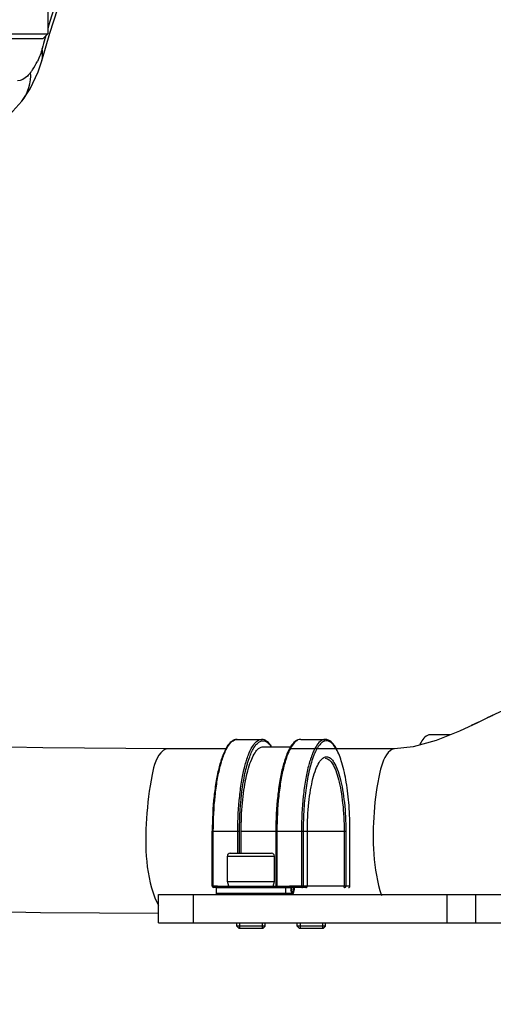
# Model space of a CAD drawing. Header units: millimetres. Extents: x 0 to 11890, y 0 to 8410.
# Tile 30 of 86: x 7444 to 7545, y 2279 to 2488. Entities that reach past the tile are written whole.
import ezdxf

# ---------------------------------------------------------------- set-up
doc = ezdxf.new("R2010")
doc.units = ezdxf.units.MM
doc.header["$LTSCALE"] = 653.95
doc.layers.get('0').update_dxf_attribs({"linetype": 'CONTINUOUS'})
for name, color, linetype in [('304103000023DXF_CONTINUOUS_LINE', 7, 'CONTINUOUS'), ('304104000045DXF_CONTINUOUS_LINE', 7, 'CONTINUOUS'), ('304105000045DXF_CONTINUOUS_LINE', 7, 'CONTINUOUS'), ('304109000002DXF_CONTINUOUS_LINE', 7, 'CONTINUOUS'), ('501023000027DXF_CONTINUOUS_LINE', 7, 'CONTINUOUS'), ('604006000006DXF_CONTINUOUS_LINE', 7, 'CONTINUOUS'), ('TANHUANGGUANDXF_CONTINUOUS_LINE', 7, 'CONTINUOUS')]:
    doc.layers.add(name, color=color, linetype=linetype)

msp = doc.modelspace()

# ---------------------------------------------------------------- linework, layer by layer
at = {"color": 7, "linetype": 'Continuous'}
msp.add_circle((7155.437, 2648.422), 578.65, dxfattribs=at)
at = {"layer": '304103000023DXF_CONTINUOUS_LINE', "color": 7, "linetype": 'Continuous'}
for p, q in [((7449.146, 2479.669), (7449.149, 2479.681)), ((7444.957, 2471.107), (7446.691, 2473.696)), ((7444.946, 2471.093), (7444.957, 2471.106))]:
    msp.add_line(p, q, dxfattribs=at)
for points in [[(7449.149, 2479.681), (7450.85, 2485.552), (7452.599, 2490.789), (7453.906, 2494.103)], [(7446.691, 2473.696), (7448.386, 2477.31), (7449.146, 2479.669)], [(7434.281, 2465.422), (7436.148, 2465.573), (7439.816, 2466.76), (7443.01, 2468.98), (7444.946, 2471.093)]]:
    msp.add_lwpolyline(points, dxfattribs=at)
at = {"layer": '304103000023DXF_CONTINUOUS_LINE', "color": 9, "linetype": 'Continuous'}
for centre, radius, start, end in [((7648.693, 2428.049), 206.691, 163.98557, 164.1914), ((7668.569, 2422.444), 227.343, 164.19682, 164.73108), ((7436.239, 2485.331), 13.312, 325.50636, 334.28057), ((7436.768, 2484.986), 12.68, 322.24721, 325.43666)]:
    msp.add_arc(centre, radius, start, end, dxfattribs=at)
for points in [[(7452.735, 2493.61), (7451.893, 2491.254), (7451.138, 2488.866), (7450.429, 2486.467)], [(7449.252, 2482.315), (7448.993, 2481.369), (7448.659, 2480.438), (7448.232, 2479.554)], [(7449.149, 2479.681), (7449.381, 2480.529), (7449.408, 2481.45), (7449.252, 2482.315)], [(7444.957, 2471.106), (7446.259, 2472.79), (7446.93, 2475.098), (7446.794, 2477.223)]]:
    msp.add_open_spline(points, degree=3, dxfattribs=at)
msp.add_open_spline([(7446.794, 2477.223), (7446.583, 2476.949), (7445.858, 2476.106), (7444.775, 2475.422), (7443.992, 2475.422)], degree=3, knots=[0, 0, 0, 0, 0.3060825, 1, 1, 1, 1], dxfattribs=at)
at = {"layer": '304104000045DXF_CONTINUOUS_LINE', "color": 7, "linetype": 'Continuous'}
for p, q in [((7450.437, 2504.422), (7450.437, 2485.422)), ((7420.437, 2485.422), (7450.437, 2485.422)), ((7449.437, 2484.422), (7450.437, 2485.422)), ((7421.437, 2484.422), (7449.437, 2484.422))]:
    msp.add_line(p, q, dxfattribs=at)
at = {"layer": '304105000045DXF_CONTINUOUS_LINE', "color": 7, "linetype": 'Continuous'}
for p, q in [((7536.041, 2336.422), (7531.81, 2336.422)), ((7473.969, 2302.422), (7611.578, 2302.422)), ((7473.969, 2296.422), (7473.969, 2302.422)), ((7473.969, 2296.422), (7611.578, 2296.422))]:
    msp.add_line(p, q, dxfattribs=at)
at = {"layer": '304105000045DXF_CONTINUOUS_LINE', "color": 9, "linetype": 'Continuous'}
for p, q in [((7481.381, 2296.422), (7481.381, 2302.422)), ((7535.335, 2296.422), (7535.335, 2302.422)), ((7541.407, 2296.422), (7541.407, 2302.422))]:
    msp.add_line(p, q, dxfattribs=at)
at = {"layer": '304105000045DXF_CONTINUOUS_LINE', "color": 7, "linetype": 'Continuous'}
msp.add_open_spline([(7531.81, 2336.422), (7531.586, 2336.422), (7530.479, 2336.15), (7529.829, 2335.05), (7529.496, 2334.24)], degree=3, knots=[0, 0, 0, 0, 0.2034952, 1, 1, 1, 1], dxfattribs=at)
at = {"layer": '304109000002DXF_CONTINUOUS_LINE', "color": 7, "linetype": 'Continuous'}
for p, q in [((7490.677, 2335.422), (7495.893, 2335.422)), ((7504.2, 2335.422), (7509.416, 2335.422)), ((7496.183, 2333.822), (7502.069, 2333.822)), ((7485.408, 2304.222), (7485.408, 2315.922)), ((7491.55, 2311.222), (7491.55, 2315.922)), ((7498.931, 2315.922), (7498.931, 2304.222)), ((7486.206, 2303.922), (7485.708, 2303.922)), ((7486.206, 2303.922), (7486.206, 2302.722)), ((7486.506, 2304.222), (7501.825, 2304.222)), ((7505.327, 2303.922), (7502.125, 2303.922)), ((7502.125, 2303.922), (7502.125, 2303.522))]:
    msp.add_line(p, q, dxfattribs=at)
at = {"layer": '304109000002DXF_CONTINUOUS_LINE', "color": 9, "linetype": 'Continuous'}
for p, q in [((7485.408, 2315.922), (7491.214, 2315.922)), ((7485.63, 2304.222), (7485.63, 2315.922)), ((7490.846, 2311.222), (7490.846, 2315.922)), ((7491.214, 2311.222), (7491.214, 2315.922)), ((7491.55, 2315.922), (7513.796, 2315.922)), ((7499.153, 2315.922), (7499.153, 2304.222)), ((7504.369, 2315.922), (7504.369, 2304.222)), ((7504.737, 2315.922), (7504.737, 2304.222)), ((7505.617, 2304.222), (7505.617, 2315.922)), ((7513.428, 2315.922), (7513.428, 2304.222)), ((7513.796, 2315.922), (7513.796, 2304.222)), ((7514.675, 2304.222), (7514.675, 2315.922)), ((7486.506, 2304.222), (7485.408, 2304.222)), ((7486.206, 2303.922), (7502.125, 2303.922)), ((7486.206, 2302.722), (7502.477, 2302.722)), ((7500.95, 2303.922), (7500.95, 2302.722)), ((7514.675, 2304.222), (7501.825, 2304.222)), ((7502.115, 2303.922), (7502.115, 2303.522)), ((7502.125, 2303.522), (7502.115, 2303.522)), ((7502.27, 2302.922), (7502.4, 2302.922))]:
    msp.add_line(p, q, dxfattribs=at)
at = {"layer": '304109000002DXF_CONTINUOUS_LINE', "color": 7, "linetype": 'Continuous'}
for centre, radius, start, end in [((7485.708, 2304.222), 0.3, 180, 270), ((7486.506, 2303.922), 0.3, 90, 180), ((7486.506, 2302.722), 0.3, 180, 270), ((7501.825, 2303.922), 0.3, 359.95432, 5.4888), ((7504.049, 2303.52), 1.923, 179.94609, 184.54027), ((7505.327, 2304.222), 0.3, 270, 360)]:
    msp.add_arc(centre, radius, start, end, dxfattribs=at)
at = {"layer": '304109000002DXF_CONTINUOUS_LINE', "color": 9, "linetype": 'Continuous'}
msp.add_arc((7502.109, 2302.939), 0.284, 65.35175, 80.96697, dxfattribs=at)
at = {"layer": '304109000002DXF_CONTINUOUS_LINE', "color": 7, "linetype": 'Continuous'}
for points, knots in [([(7490.677, 2335.422), (7490.271, 2335.422), (7489.362, 2335.02), (7488.392, 2333.728), (7487.536, 2331.88), (7486.802, 2329.464), (7486.197, 2326.552), (7485.579, 2321.994), (7485.408, 2318.393), (7485.408, 2315.922)], [0, 0, 0, 0, 0.0577666, 0.1304546, 0.2262168, 0.3463986, 0.4886452, 0.6487137, 1, 1, 1, 1]), ([(7498.03, 2333.85), (7497.759, 2334.28), (7497.203, 2335.025), (7496.298, 2335.422), (7495.893, 2335.422)], [0, 0, 0, 0, 0.5568076, 1, 1, 1, 1]), ([(7504.2, 2335.422), (7503.794, 2335.422), (7502.885, 2335.02), (7501.915, 2333.728), (7501.059, 2331.88), (7500.325, 2329.464), (7499.72, 2326.552), (7499.102, 2321.994), (7498.931, 2318.393), (7498.931, 2315.922)], [0, 0, 0, 0, 0.0577666, 0.1304546, 0.2262168, 0.3463986, 0.4886452, 0.6487137, 1, 1, 1, 1]), ([(7511.797, 2333.437), (7511.504, 2333.969), (7510.924, 2334.887), (7509.878, 2335.422), (7509.416, 2335.422)], [0, 0, 0, 0, 0.5684563, 1, 1, 1, 1]), ([(7491.55, 2315.922), (7491.55, 2317.926), (7491.71, 2321.722), (7492.417, 2326.857), (7493.367, 2330.453), (7494.381, 2332.505), (7494.95, 2333.218), (7495.252, 2333.457)], [0, 0, 0, 0, 0.3297149, 0.6240141, 0.8528293, 0.9367301, 1, 1, 1, 1]), ([(7495.252, 2333.457), (7495.325, 2333.515), (7495.599, 2333.709), (7495.94, 2333.822), (7496.183, 2333.822)], [0, 0, 0, 0, 0.2775783, 1, 1, 1, 1]), ([(7502.177, 2303.124), (7502.174, 2303.131), (7502.149, 2303.211), (7502.137, 2303.293), (7502.131, 2303.368)], [0, 0, 0, 0, 0.0970389, 1, 1, 1, 1]), ([(7502.566, 2302.662), (7502.547, 2302.631), (7502.46, 2302.507), (7502.304, 2302.422), (7502.188, 2302.422)], [0, 0, 0, 0, 0.2340127, 1, 1, 1, 1]), ([(7502.592, 2302.709), (7502.587, 2302.701), (7502.579, 2302.685), (7502.57, 2302.669), (7502.566, 2302.662)], [0, 0, 0, 0, 0.5014024, 1, 1, 1, 1]), ([(7502.798, 2303.922), (7502.798, 2303.692), (7502.77, 2303.28), (7502.675, 2302.87), (7502.592, 2302.709)], [0, 0, 0, 0, 0.5590907, 1, 1, 1, 1])]:
    msp.add_open_spline(points, degree=3, knots=knots, dxfattribs=at)
at = {"layer": '304109000002DXF_CONTINUOUS_LINE', "color": 9, "linetype": 'Continuous'}
for points, knots in [([(7485.63, 2315.922), (7485.63, 2318.413), (7485.801, 2322.042), (7486.425, 2326.638), (7487.022, 2329.56), (7487.779, 2332.004), (7488.676, 2334.051), (7489.865, 2335.422), (7490.677, 2335.422)], [0, 0, 0, 0, 0.3579093, 0.5209289, 0.6656255, 0.7874239, 0.8833233, 1, 1, 1, 1]), ([(7490.846, 2315.922), (7490.846, 2318.413), (7491.017, 2322.042), (7491.641, 2326.638), (7492.238, 2329.56), (7492.995, 2332.004), (7493.892, 2334.051), (7495.081, 2335.422), (7495.893, 2335.422)], [0, 0, 0, 0, 0.3579093, 0.5209289, 0.6656255, 0.7874239, 0.8833233, 1, 1, 1, 1]), ([(7491.214, 2315.922), (7491.214, 2318.904), (7491.453, 2323.186), (7492.357, 2328.455), (7493.204, 2331.496), (7494.094, 2333.495), (7494.931, 2334.551), (7495.534, 2335.009), (7496.188, 2335.175), (7496.842, 2335.004), (7497.443, 2334.542), (7497.782, 2334.115), (7497.95, 2333.868)], [0, 0, 0, 0, 0.390879, 0.5600238, 0.6997641, 0.8045338, 0.8436899, 0.8752704, 0.902147, 0.9290591, 0.9607288, 1, 1, 1, 1]), ([(7504.2, 2335.422), (7503.388, 2335.422), (7502.199, 2334.051), (7501.302, 2332.004), (7500.545, 2329.56), (7499.948, 2326.638), (7499.324, 2322.042), (7499.153, 2318.413), (7499.153, 2315.922)], [0, 0, 0, 0, 0.1166767, 0.2125761, 0.3343745, 0.4790711, 0.6420907, 1, 1, 1, 1]), ([(7509.416, 2335.422), (7508.604, 2335.422), (7507.415, 2334.051), (7506.518, 2332.004), (7505.761, 2329.56), (7505.164, 2326.638), (7504.54, 2322.042), (7504.369, 2318.413), (7504.369, 2315.922)], [0, 0, 0, 0, 0.1166767, 0.2125761, 0.3343745, 0.4790711, 0.6420907, 1, 1, 1, 1]), ([(7511.754, 2333.417), (7511.584, 2333.714), (7511.243, 2334.232), (7510.641, 2334.832), (7509.986, 2335.148), (7509.297, 2335.113), (7508.654, 2334.739), (7507.77, 2333.768), (7506.835, 2331.807), (7505.946, 2328.764), (7505.264, 2324.941), (7504.834, 2320.575), (7504.737, 2317.503), (7504.737, 2315.922)], [0, 0, 0, 0, 0.0438597, 0.0790643, 0.1077556, 0.1342303, 0.1638963, 0.2006331, 0.3010409, 0.4382056, 0.6066432, 0.7974913, 1, 1, 1, 1]), ([(7514.675, 2315.922), (7514.675, 2317.732), (7514.55, 2321.216), (7513.998, 2326.089), (7513.133, 2330.146), (7512.281, 2332.496), (7511.754, 2333.417)], [0, 0, 0, 0, 0.3038654, 0.5847163, 0.8219127, 1, 1, 1, 1]), ([(7505.617, 2315.922), (7505.617, 2317.94), (7505.756, 2320.882), (7506.259, 2324.603), (7506.75, 2326.977), (7507.341, 2328.938), (7508.024, 2330.415), (7508.753, 2331.411), (7509.706, 2331.853), (7510.659, 2331.411), (7511.388, 2330.415), (7512.071, 2328.938), (7512.662, 2326.977), (7513.154, 2324.603), (7513.656, 2320.882), (7513.796, 2317.94), (7513.796, 2315.922)], [0, 0, 0, 0, 0.1783028, 0.2595164, 0.3316013, 0.3922784, 0.4400541, 0.4748613, 0.5, 0.5251387, 0.5599459, 0.6077216, 0.6683987, 0.7404836, 0.8216972, 1, 1, 1, 1]), ([(7509.416, 2331.422), (7510.062, 2331.422), (7511.008, 2330.332), (7511.72, 2328.705), (7512.322, 2326.762), (7512.797, 2324.44), (7513.293, 2320.787), (7513.428, 2317.902), (7513.428, 2315.922)], [0, 0, 0, 0, 0.1166772, 0.2125764, 0.3343737, 0.4790709, 0.6420919, 1, 1, 1, 1]), ([(7485.708, 2303.922), (7485.674, 2303.922), (7485.638, 2304.066), (7485.63, 2304.151), (7485.63, 2304.222)], [0, 0, 0, 0, 0.326927, 1, 1, 1, 1]), ([(7500.661, 2304.222), (7500.735, 2304.222), (7500.891, 2304.156), (7500.95, 2303.998), (7500.95, 2303.922)], [0, 0, 0, 0, 0.493873, 1, 1, 1, 1]), ([(7500.95, 2302.722), (7500.95, 2302.646), (7500.891, 2302.489), (7500.735, 2302.422), (7500.661, 2302.422)], [0, 0, 0, 0, 0.506127, 1, 1, 1, 1]), ([(7502.145, 2303.17), (7502.156, 2303.108), (7502.173, 2303.022), (7502.238, 2302.922), (7502.27, 2302.922)], [0, 0, 0, 0, 0.6641042, 1, 1, 1, 1]), ([(7502.148, 2303.233), (7502.159, 2303.24), (7502.215, 2303.289), (7502.243, 2303.36), (7502.263, 2303.416)], [0, 0, 0, 0, 0.1814584, 1, 1, 1, 1]), ([(7502.477, 2302.722), (7502.477, 2302.646), (7502.418, 2302.489), (7502.262, 2302.422), (7502.188, 2302.422)], [0, 0, 0, 0, 0.506127, 1, 1, 1, 1]), ([(7502.263, 2303.416), (7502.275, 2303.45), (7502.323, 2303.615), (7502.346, 2303.787), (7502.357, 2303.922)], [0, 0, 0, 0, 0.2091602, 1, 1, 1, 1]), ([(7502.4, 2302.922), (7502.516, 2302.922), (7502.68, 2303.381), (7502.712, 2303.68), (7502.727, 2303.922)], [0, 0, 0, 0, 0.3238039, 1, 1, 1, 1]), ([(7502.477, 2302.722), (7502.527, 2302.722), (7502.639, 2302.853), (7502.751, 2303.249), (7502.788, 2303.638), (7502.788, 2303.922)], [0, 0, 0, 0, 0.1169151, 0.3344644, 1, 1, 1, 1]), ([(7504.447, 2303.922), (7504.413, 2303.922), (7504.377, 2304.066), (7504.369, 2304.151), (7504.369, 2304.222)], [0, 0, 0, 0, 0.3269253, 1, 1, 1, 1]), ([(7504.447, 2303.922), (7504.521, 2303.922), (7504.677, 2303.989), (7504.737, 2304.146), (7504.737, 2304.222)], [0, 0, 0, 0, 0.4939056, 1, 1, 1, 1]), ([(7505.327, 2303.922), (7505.401, 2303.922), (7505.557, 2303.989), (7505.617, 2304.146), (7505.617, 2304.222)], [0, 0, 0, 0, 0.4939041, 1, 1, 1, 1]), ([(7513.506, 2303.922), (7513.471, 2303.922), (7513.435, 2304.066), (7513.428, 2304.151), (7513.428, 2304.222)], [0, 0, 0, 0, 0.3269253, 1, 1, 1, 1]), ([(7513.506, 2303.922), (7513.58, 2303.922), (7513.736, 2303.989), (7513.796, 2304.146), (7513.796, 2304.222)], [0, 0, 0, 0, 0.4939056, 1, 1, 1, 1]), ([(7514.386, 2303.922), (7514.46, 2303.922), (7514.616, 2303.989), (7514.675, 2304.146), (7514.675, 2304.222)], [0, 0, 0, 0, 0.4939041, 1, 1, 1, 1])]:
    msp.add_open_spline(points, degree=3, knots=knots, dxfattribs=at)
at = {"layer": '304109000002DXF_CONTINUOUS_LINE', "color": 7, "linetype": 'Continuous'}
for points in [[(7502.095, 2304.052), (7502.049, 2304.148), (7501.932, 2304.222), (7501.825, 2304.222)], [(7502.124, 2303.951), (7502.12, 2303.986), (7502.111, 2304.021), (7502.095, 2304.052)]]:
    msp.add_open_spline(points, degree=3, dxfattribs=at)
at = {"layer": '304109000002DXF_CONTINUOUS_LINE', "color": 9, "linetype": 'Continuous'}
for points in [[(7501.825, 2304.222), (7501.934, 2304.222), (7502.052, 2304.138), (7502.093, 2304.038)], [(7502.093, 2304.038), (7502.107, 2304.001), (7502.115, 2303.961), (7502.115, 2303.922)], [(7502.115, 2303.522), (7502.115, 2303.404), (7502.123, 2303.286), (7502.145, 2303.17)], [(7502.172, 2303.147), (7502.232, 2303.092), (7502.27, 2303.004), (7502.27, 2302.922)], [(7502.228, 2303.196), (7502.326, 2303.151), (7502.4, 2303.03), (7502.4, 2302.922)]]:
    msp.add_open_spline(points, degree=3, dxfattribs=at)
at = {"layer": '501023000027DXF_CONTINUOUS_LINE', "color": 7, "linetype": 'Continuous'}
for p, q in [((7489.228, 2311.222), (7498.028, 2311.222)), ((7488.628, 2305.222), (7488.628, 2310.622)), ((7498.628, 2305.222), (7498.628, 2310.622)), ((7488.628, 2305.222), (7498.628, 2305.222)), ((7490.628, 2295.722), (7490.628, 2296.422)), ((7496.628, 2295.722), (7496.628, 2296.422)), ((7503.466, 2295.722), (7503.466, 2296.422)), ((7509.466, 2295.722), (7509.466, 2296.422)), ((7496.628, 2295.722), (7490.628, 2295.722)), ((7491.128, 2295.222), (7490.628, 2295.722)), ((7496.128, 2295.222), (7491.128, 2295.222)), ((7496.128, 2295.222), (7496.628, 2295.722)), ((7509.466, 2295.722), (7503.466, 2295.722)), ((7503.966, 2295.222), (7503.466, 2295.722)), ((7508.966, 2295.222), (7503.966, 2295.222)), ((7508.966, 2295.222), (7509.466, 2295.722))]:
    msp.add_line(p, q, dxfattribs=at)
at = {"layer": '501023000027DXF_CONTINUOUS_LINE', "color": 9, "linetype": 'Continuous'}
msp.add_line((7488.628, 2310.622), (7498.628, 2310.622), dxfattribs=at)
at = {"layer": '501023000027DXF_CONTINUOUS_LINE', "color": 2, "linetype": 'Continuous'}
for p, q in [((7491.228, 2296.422), (7491.228, 2295.222)), ((7496.028, 2296.422), (7496.028, 2295.222)), ((7504.066, 2296.422), (7504.066, 2295.222)), ((7508.866, 2296.422), (7508.866, 2295.222))]:
    msp.add_line(p, q, dxfattribs=at)
at = {"layer": '501023000027DXF_CONTINUOUS_LINE', "color": 7, "linetype": 'Continuous'}
for centre, start, end in [((7489.228, 2310.622), 90, 180), ((7498.028, 2310.622), 0, 90)]:
    msp.add_arc(centre, 0.6, start, end, dxfattribs=at)
at = {"layer": '604006000006DXF_CONTINUOUS_LINE', "color": 7, "linetype": 'Continuous'}
for p, q in [((7488.628, 2305.183), (7488.764, 2305.222)), ((7488.628, 2305.183), (7498.628, 2305.183)), ((7488.905, 2304.222), (7488.628, 2305.183)), ((7498.351, 2304.222), (7498.628, 2305.183)), ((7498.628, 2305.183), (7498.492, 2305.222))]:
    msp.add_line(p, q, dxfattribs=at)
at = {"layer": 'TANHUANGGUANDXF_CONTINUOUS_LINE', "color": 7, "linetype": 'Continuous'}
for p, q in [((7548.006, 2341.887), (7543.871, 2339.972)), ((7545.035, 2340.524), (7543.936, 2340.002)), ((7541.999, 2339.078), (7540.465, 2338.349)), ((7543.936, 2340.002), (7541.758, 2338.963)), ((7488.301, 2333.412), (7475.878, 2333.412)), ((7524.175, 2333.412), (7501.824, 2333.412)), ((7528.103, 2333.813), (7524.168, 2333.412))]:
    msp.add_line(p, q, dxfattribs=at)
for points in [[(7475.878, 2333.412), (7449.357, 2333.59), (7421.859, 2334.214), (7397.225, 2335.27), (7376.219, 2336.674), (7358.809, 2338.334), (7344.812, 2340.148), (7333.97, 2342.007), (7326.037, 2343.783), (7320.726, 2345.333)], [(7541.758, 2338.963), (7537.954, 2337.197), (7533.001, 2335.19), (7528.103, 2333.813)], [(7303.156, 2314.696), (7309.57, 2312.196), (7317.481, 2309.886), (7327.477, 2307.653), (7339.981, 2305.517), (7355.325, 2303.537), (7373.822, 2301.782), (7395.685, 2300.327), (7420.96, 2299.248), (7448.923, 2298.614), (7473.969, 2298.446)]]:
    msp.add_lwpolyline(points, dxfattribs=at)
at = {"layer": 'TANHUANGGUANDXF_CONTINUOUS_LINE', "color": 9, "linetype": 'Continuous'}
for centre, radius, start, end in [((7476.297, 2331.422), 2.1, 125.90601, 129.01077), ((7524.595, 2331.42), 2.103, 125.90728, 129.07305)]:
    msp.add_arc(centre, radius, start, end, dxfattribs=at)
for points, knots in [([(7474.975, 2333.054), (7473.521, 2331.878), (7472.147, 2326.523), (7471, 2315.982), (7471.146, 2306.14), (7473.676, 2300.678)], [0, 0, 0, 0, 0.1694546, 0.454595, 1, 1, 1, 1]), ([(7475.533, 2333.361), (7475.452, 2333.337), (7475.289, 2333.27), (7475.139, 2333.177), (7475.065, 2333.124)], [0, 0, 0, 0, 0.480567, 1, 1, 1, 1]), ([(7475.878, 2333.412), (7475.82, 2333.412), (7475.704, 2333.403), (7475.589, 2333.378), (7475.533, 2333.361)], [0, 0, 0, 0, 0.495109, 1, 1, 1, 1]), ([(7523.27, 2333.053), (7521.945, 2331.978), (7520.581, 2327.173), (7519.257, 2317.075), (7519.55, 2307.858), (7521.381, 2302.211)], [0, 0, 0, 0, 0.1623798, 0.4349585, 1, 1, 1, 1]), ([(7523.822, 2333.359), (7523.742, 2333.334), (7523.582, 2333.268), (7523.434, 2333.176), (7523.362, 2333.124)], [0, 0, 0, 0, 0.4807912, 1, 1, 1, 1]), ([(7524.168, 2333.412), (7524.11, 2333.412), (7523.993, 2333.402), (7523.878, 2333.376), (7523.822, 2333.359)], [0, 0, 0, 0, 0.4948965, 1, 1, 1, 1]), ([(7473.676, 2300.678), (7473.72, 2300.583), (7473.808, 2300.4), (7473.903, 2300.22), (7473.951, 2300.133)], [0, 0, 0, 0, 0.5124143, 1, 1, 1, 1])]:
    msp.add_open_spline(points, degree=3, knots=knots, dxfattribs=at)

doc.saveas('drawing.dxf')
